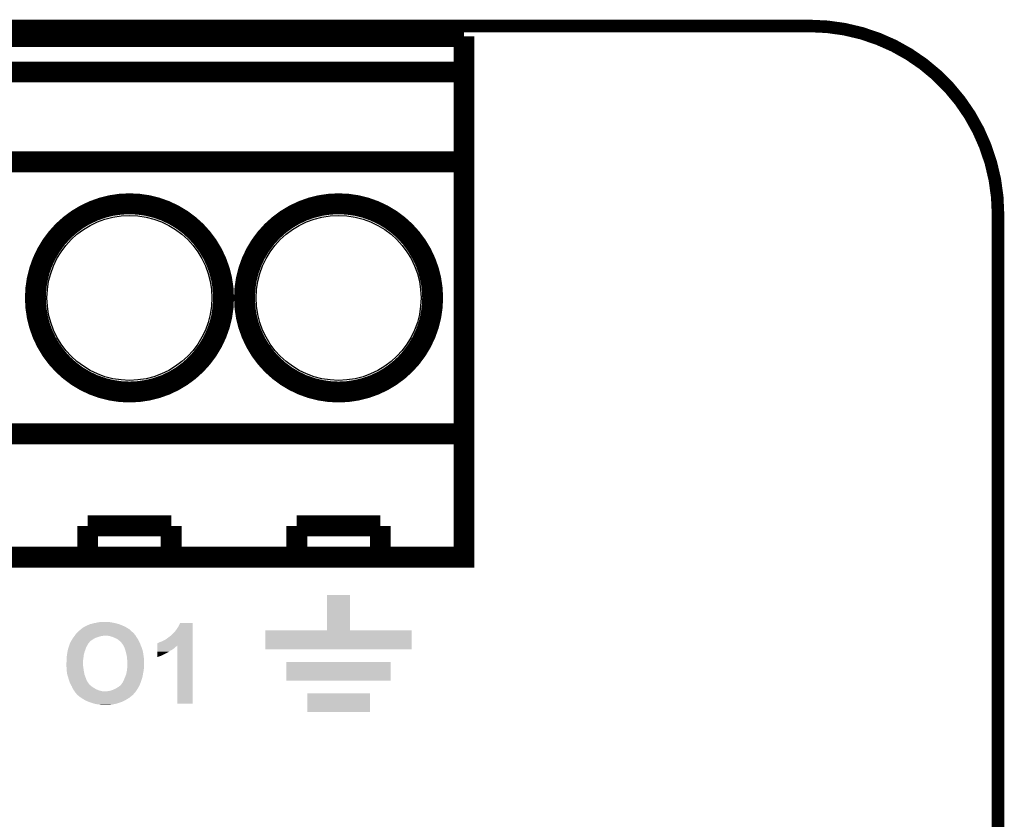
# Model space of a CAD drawing. Extents: x -1.3 to 24.2, y -3.9 to 39.2.
# Tile 42 of 42: x 12.2 to 24.2, y 29.5 to 39.2. Entities that reach past the tile are written whole.
import ezdxf

# ---------------------------------------------------------------- set-up
doc = ezdxf.new("R2010")
doc.units = 0
doc.layers.get('0').update_dxf_attribs({"linetype": 'CONTINUOUS'})
for name, color, linetype in [('DAC_20_CLICK_V100_GKO', 5, 'CONTINUOUS'), ('DAC_20_CLICK_V100_GTO', 14, 'CONTINUOUS'), ('DAC_20_CLICK_V100_GTS', 12, 'CONTINUOUS')]:
    doc.layers.add(name, color=color, linetype=linetype)

# ---------------------------------------------------------------- blocks, each defined once
blk = doc.blocks.new('ROUND_22')
blk.add_circle((0, 0), 1.002)

msp = doc.modelspace()

# ---------------------------------------------------------------- linework, layer by layer
at = {"layer": 'DAC_20_CLICK_V100_GKO', "const_width": 0.1524}
for points in [[(1.016, 39.116), (21.844, 39.116)], [(24.13, -1.27), (24.13, 36.83)]]:
    msp.add_lwpolyline(points, dxfattribs=at)
msp.add_lwpolyline([(24.13, 36.83, 0.4142136), (21.844, 39.116)], format="xyb", dxfattribs=at)
at = {"layer": 'DAC_20_CLICK_V100_GTO', "const_width": 0.254}
for points in [[(12.05484, 38.989), (17.64284, 38.989)], [(12.05484, 32.6644), (17.64284, 32.6644), (17.64284, 38.989)], [(12.05484, 38.5572), (17.64284, 38.5572)], [(12.05484, 37.465), (17.64284, 37.465)], [(12.05484, 34.163), (17.64284, 34.163)], [(13.07084, 33.0454), (14.08684, 33.0454)], [(13.07084, 32.6644), (13.07084, 33.0454)], [(14.08684, 32.6644), (14.08684, 33.0454)], [(15.61084, 33.0454), (16.62684, 33.0454)], [(15.61084, 32.6644), (15.61084, 33.0454)], [(16.62684, 32.6644), (16.62684, 33.0454)]]:
    msp.add_lwpolyline(points, dxfattribs=at)
for points in [[(12.43584, 35.814, 1), (14.72184, 35.814, 1)], [(14.97584, 35.814, 1), (17.26184, 35.814, 1)]]:
    msp.add_lwpolyline(points, format="xyb", close=True, dxfattribs=at)
at = {"layer": 'DAC_20_CLICK_V100_GTO'}
for points in [[(15.97914, 31.775426), (15.979164, 32.207174), (16.258566, 31.775426), (16.25854, 32.207174)], [(15.979164, 32.207174), (15.979166, 32.2072), (16.25854, 32.207174), (15.979166, 32.2072)], [(13.01242, 31.80842), (13.022582, 31.81604), (13.54836, 31.80842), (13.534392, 31.81604)], [(13.022582, 31.81604), (13.037822, 31.82366), (13.534392, 31.81604), (13.520422, 31.82366)], [(13.037822, 31.82366), (13.063222, 31.83636), (13.520422, 31.82366), (13.48994, 31.83636)], [(13.063222, 31.83636), (13.073384, 31.84144), (13.48994, 31.83636), (13.478766, 31.84144)], [(13.073384, 31.84144), (13.075922, 31.841442), (13.478766, 31.84144), (13.478762, 31.841442)], [(13.075922, 31.841442), (13.08354, 31.84398), (13.478762, 31.841442), (13.473178, 31.84398)], [(13.08354, 31.84398), (13.093698, 31.84906), (13.473178, 31.84398), (13.462002, 31.84906)], [(13.093698, 31.84906), (13.098782, 31.851602), (13.462002, 31.84906), (13.452682, 31.851602)], [(13.098782, 31.851602), (13.10894, 31.85414), (13.452682, 31.851602), (13.443376, 31.85414)], [(13.10894, 31.85414), (13.121642, 31.856682), (13.443376, 31.85414), (13.434054, 31.856682)], [(13.121642, 31.856682), (13.134342, 31.86176), (13.434054, 31.856682), (13.415434, 31.86176)], [(13.134342, 31.86176), (13.14958, 31.8643), (13.415434, 31.86176), (13.40612, 31.8643)], [(13.14958, 31.8643), (13.16482, 31.86684), (13.40612, 31.8643), (13.39342, 31.86684)], [(13.16482, 31.86684), (13.176672, 31.86938), (13.39342, 31.86684), (13.38072, 31.86938)], [(13.176672, 31.86938), (13.20038, 31.87446), (13.38072, 31.86938), (13.35786, 31.87446)], [(13.20038, 31.87446), (13.2207, 31.877), (13.35786, 31.87446), (13.335, 31.877)], [(13.2207, 31.877), (13.241022, 31.87954), (13.335, 31.877), (13.31722, 31.87954)], [(14.163042, 31.80588), (14.18082, 31.83636), (14.348458, 31.80588), (14.348458, 31.83636)], [(14.18082, 31.83636), (14.196064, 31.866814), (14.348458, 31.83636), (14.34846, 31.866814)], [(14.196064, 31.866814), (14.196078, 31.86684), (14.34846, 31.866814), (14.196078, 31.86684)], [(12.898754, 31.69158), (12.906372, 31.701738), (13.18514, 31.69158), (13.21562, 31.701738)], [(12.906372, 31.701738), (12.90828, 31.70428), (13.21562, 31.701738), (13.224938, 31.70428)], [(12.90828, 31.70428), (12.911836, 31.70936), (13.224938, 31.70428), (13.243562, 31.70936)], [(12.911836, 31.70936), (12.913614, 31.7119), (13.253722, 31.70936), (13.266422, 31.7119)], [(12.913614, 31.7119), (12.920726, 31.72206), (13.654194, 31.7119), (13.64742, 31.72206)], [(12.920726, 31.72206), (12.926062, 31.729682), (13.64742, 31.72206), (13.639804, 31.729682)], [(12.926062, 31.729684), (12.935084, 31.739834), (13.639802, 31.729684), (13.634718, 31.739834)], [(12.926062, 31.729682), (12.926062, 31.729684), (13.639804, 31.729682), (13.639802, 31.729684)], [(12.935084, 31.739834), (12.937346, 31.742378), (13.634718, 31.739834), (13.629644, 31.742378)], [(12.937346, 31.742378), (12.939606, 31.74492), (13.629644, 31.742378), (13.6271, 31.74492)], [(12.939606, 31.74492), (12.94638, 31.75254), (13.6271, 31.74492), (13.618634, 31.75254)], [(12.94638, 31.75254), (12.956542, 31.762702), (13.618634, 31.75254), (13.607344, 31.762702)], [(12.956542, 31.762702), (12.96924, 31.77286), (13.607344, 31.762702), (13.596056, 31.77286)], [(12.96924, 31.77286), (12.98448, 31.78556), (13.596056, 31.77286), (13.581946, 31.78556)], [(12.98448, 31.78556), (12.990402, 31.790638), (13.581946, 31.78556), (13.576302, 31.790638)], [(12.990402, 31.790638), (13.002258, 31.8008), (13.576302, 31.790638), (13.560334, 31.8008)], [(13.002258, 31.8008), (13.01242, 31.80842), (13.560334, 31.8008), (13.54836, 31.80842)], [(13.329922, 31.70936), (13.30706, 31.7119), (13.655888, 31.70936), (13.654194, 31.7119)], [(13.338806, 31.706822), (13.329922, 31.70936), (13.657578, 31.706822), (13.655888, 31.70936)], [(13.3477, 31.70428), (13.338806, 31.706822), (13.659032, 31.70428), (13.657578, 31.706822)], [(13.368022, 31.699198), (13.3477, 31.70428), (13.661936, 31.699198), (13.659032, 31.70428)], [(13.39241, 31.689038), (13.368022, 31.699198), (13.66774, 31.689038), (13.661936, 31.699198)], [(14.0462, 31.6865), (14.07668, 31.709362), (14.348454, 31.6865), (14.348454, 31.709362)], [(14.07668, 31.709362), (14.079222, 31.7119), (14.348454, 31.709362), (14.348454, 31.7119)], [(14.079222, 31.7119), (14.081766, 31.711906), (14.348454, 31.7119), (14.348454, 31.711906)], [(14.081766, 31.711906), (14.12494, 31.755082), (14.348454, 31.711906), (14.348456, 31.755082)], [(14.12494, 31.755082), (14.14272, 31.77794), (14.348456, 31.755082), (14.348456, 31.77794)], [(14.14272, 31.77794), (14.163042, 31.80588), (14.348456, 31.77794), (14.348458, 31.80588)], [(15.22984, 31.546826), (15.229864, 31.775374), (17.007814, 31.546826), (17.00784, 31.775374)], [(15.229864, 31.775374), (15.229866, 31.7754), (17.00784, 31.775374), (16.258566, 31.7754)], [(15.229866, 31.7754), (15.97914, 31.775426), (16.258566, 31.7754), (16.258566, 31.775426)], [(12.837756, 31.56458), (12.842238, 31.579818), (13.05052, 31.56458), (13.05814, 31.579818)], [(12.842238, 31.579818), (12.84224, 31.57982), (13.05814, 31.579818), (13.05814, 31.57982)], [(12.84224, 31.57982), (12.846472, 31.59252), (13.05814, 31.57982), (13.06576, 31.59252)], [(12.846472, 31.59252), (12.853246, 31.612842), (13.06576, 31.59252), (13.075922, 31.612842)], [(12.853246, 31.612842), (12.85494, 31.617924), (13.075922, 31.612842), (13.079312, 31.617924)], [(12.85494, 31.617924), (12.854966, 31.62046), (13.079312, 31.617924), (13.081004, 31.62046)], [(12.854966, 31.62046), (12.855246, 31.620462), (13.081004, 31.62046), (13.081006, 31.620462)], [(12.855246, 31.620462), (12.857486, 31.620478), (13.081006, 31.620462), (13.081036, 31.620478)], [(12.857486, 31.620478), (12.858754, 31.623014), (13.081036, 31.620478), (13.08608, 31.623014)], [(12.858754, 31.623014), (12.86002, 31.625544), (13.08608, 31.623014), (13.086084, 31.625544)], [(12.86002, 31.62808), (12.860024, 31.630626), (13.08862, 31.62808), (13.09074, 31.630626)], [(12.86002, 31.625546), (12.86002, 31.62808), (13.086086, 31.625546), (13.08862, 31.62808)], [(12.86002, 31.625544), (12.86002, 31.625546), (13.086084, 31.625544), (13.086086, 31.625546)], [(12.860024, 31.630626), (12.868486, 31.643322), (13.09074, 31.630626), (13.101322, 31.643322)], [(12.868486, 31.643322), (12.870178, 31.645858), (13.101322, 31.643322), (13.104364, 31.645858)], [(12.870178, 31.645858), (12.875986, 31.656022), (13.104364, 31.645858), (13.116562, 31.656022)], [(12.875986, 31.656022), (12.88034, 31.66364), (13.116562, 31.656022), (13.129894, 31.66364)], [(12.88034, 31.66364), (12.881926, 31.66618), (13.129894, 31.66364), (13.13434, 31.66618)], [(12.881926, 31.66618), (12.888276, 31.676338), (13.13434, 31.66618), (13.149578, 31.676338)], [(12.888276, 31.676338), (12.89304, 31.683958), (13.149578, 31.676338), (13.16291, 31.683958)], [(12.89304, 31.683958), (12.894946, 31.686502), (13.16291, 31.683958), (13.167362, 31.686502)], [(12.894946, 31.686502), (12.898754, 31.69158), (13.167362, 31.686502), (13.18514, 31.69158)], [(13.3985, 31.6865), (13.39241, 31.689038), (13.669554, 31.6865), (13.66774, 31.689038)], [(13.41628, 31.67888), (13.3985, 31.6865), (13.674998, 31.67888), (13.669554, 31.6865)], [(13.42898, 31.67126), (13.41628, 31.67888), (13.680442, 31.67126), (13.674998, 31.67888)], [(13.441682, 31.663638), (13.42898, 31.67126), (13.684676, 31.663638), (13.680442, 31.67126)], [(13.449302, 31.65602), (13.441682, 31.663638), (13.688908, 31.65602), (13.684676, 31.663638)], [(13.459458, 31.6484), (13.449302, 31.65602), (13.69314, 31.6484), (13.688908, 31.65602)], [(13.45946, 31.648398), (13.459458, 31.6484), (13.693142, 31.648398), (13.69314, 31.6484)], [(13.472164, 31.635698), (13.45946, 31.648398), (13.699492, 31.635698), (13.693142, 31.648398)], [(13.47724, 31.633158), (13.472164, 31.635698), (13.700762, 31.633158), (13.699492, 31.635698)], [(13.47978, 31.630614), (13.47724, 31.633158), (13.702034, 31.630614), (13.700762, 31.633158)], [(13.479784, 31.628076), (13.47978, 31.630614), (13.703302, 31.628076), (13.702034, 31.630614)], [(13.484016, 31.622998), (13.479784, 31.628076), (13.70584, 31.622998), (13.703302, 31.628076)], [(13.49248, 31.61284), (13.484016, 31.622998), (13.709536, 31.61284), (13.70584, 31.622998)], [(13.505178, 31.595062), (13.49248, 31.61284), (13.716, 31.595062), (13.709536, 31.61284)], [(13.50518, 31.595058), (13.505178, 31.595062), (13.716002, 31.595058), (13.716, 31.595062)], [(13.51534, 31.57474), (13.50518, 31.595058), (13.724468, 31.57474), (13.716002, 31.595058)], [(13.919218, 31.57728), (13.91922, 31.584898), (14.142718, 31.57728), (14.150344, 31.584898)], [(13.919218, 31.569658), (13.919218, 31.57728), (14.13256, 31.569658), (14.142718, 31.57728)], [(13.91922, 31.58996), (13.919226, 31.62046), (14.348452, 31.58996), (14.348452, 31.62046)], [(13.91922, 31.584898), (13.91922, 31.58996), (14.150344, 31.584898), (14.160466, 31.58996)], [(13.919226, 31.62046), (13.92174, 31.620486), (14.348452, 31.62046), (14.348452, 31.620486)], [(13.92174, 31.620486), (13.921766, 31.623), (14.348452, 31.620486), (14.348452, 31.623)], [(13.921766, 31.623), (13.926824, 31.623002), (14.348452, 31.623), (14.348452, 31.623002)], [(13.926824, 31.623002), (13.94714, 31.63316), (14.348452, 31.623002), (14.348452, 31.63316)], [(13.94714, 31.63316), (13.96746, 31.64078), (14.348452, 31.63316), (14.348454, 31.64078)], [(13.96746, 31.64078), (13.99032, 31.65094), (14.348454, 31.64078), (14.348454, 31.65094)], [(13.99032, 31.65094), (14.018262, 31.66618), (14.348454, 31.65094), (14.348454, 31.66618)], [(14.018262, 31.66618), (14.0462, 31.6865), (14.348454, 31.66618), (14.348454, 31.6865)], [(14.1605, 30.886426), (14.160466, 31.58996), (14.348434, 30.886426), (14.348452, 31.58996)], [(12.81684, 31.45536), (12.817516, 31.460438), (13.021656, 31.45536), (13.02258, 31.460438)], [(12.817516, 31.460438), (12.820904, 31.485842), (13.02258, 31.460438), (13.025122, 31.485842)], [(12.820904, 31.485842), (12.82192, 31.49346), (13.025122, 31.485842), (13.02766, 31.49346)], [(12.82192, 31.49346), (12.824608, 31.5087), (13.02766, 31.49346), (13.032738, 31.5087)], [(12.824608, 31.5087), (12.828194, 31.529022), (13.032738, 31.5087), (13.037822, 31.529022)], [(12.828194, 31.529022), (12.82954, 31.536642), (13.037822, 31.529022), (13.041088, 31.536642)], [(12.82954, 31.536642), (12.832526, 31.5468), (13.041088, 31.536642), (13.045442, 31.5468)], [(12.832526, 31.5468), (12.837756, 31.56458), (13.045442, 31.5468), (13.05052, 31.56458)], [(13.51915, 31.564582), (13.51534, 31.57474), (13.7287, 31.564582), (13.724468, 31.57474)], [(13.52296, 31.554422), (13.51915, 31.564582), (13.731826, 31.554422), (13.7287, 31.564582)], [(13.529684, 31.53156), (13.52296, 31.554422), (13.73886, 31.53156), (13.731826, 31.554422)], [(13.53566, 31.51124), (13.529684, 31.53156), (13.743216, 31.51124), (13.73886, 31.53156)], [(13.53947, 31.496), (13.53566, 31.51124), (13.74648, 31.496), (13.743216, 31.51124)], [(13.54582, 31.470598), (13.53947, 31.496), (13.749868, 31.470598), (13.74648, 31.496)], [(13.547634, 31.4579), (13.54582, 31.470598), (13.75156, 31.4579), (13.749868, 31.470598)], [(13.5509, 31.435038), (13.547634, 31.4579), (13.754418, 31.435038), (13.75156, 31.4579)], [(13.9192, 31.452854), (13.919202, 31.4706), (13.9192, 31.452854), (13.969998, 31.4706)], [(13.919202, 31.4706), (13.919206, 31.503622), (13.969998, 31.4706), (14.03604, 31.503622)], [(13.919206, 31.503622), (13.919208, 31.51632), (14.03604, 31.503622), (14.05636, 31.51632)], [(13.919208, 31.51632), (13.91921, 31.52902), (14.05636, 31.51632), (14.074138, 31.52902)], [(13.91921, 31.52902), (13.919212, 31.539182), (14.074138, 31.52902), (14.091922, 31.539182)], [(13.919212, 31.539182), (13.919216, 31.5595), (14.091922, 31.539182), (14.1224, 31.5595)], [(13.919216, 31.5595), (13.919218, 31.569658), (14.1224, 31.5595), (14.13256, 31.569658)], [(17.007814, 31.5468), (15.22984, 31.546826), (17.007814, 31.5468), (17.007814, 31.546826)], [(12.81176, 31.381702), (12.8143, 31.391862), (13.01496, 31.381702), (13.01496, 31.391862)], [(12.81176, 31.366458), (12.81176, 31.381702), (13.01496, 31.366458), (13.01496, 31.381702)], [(12.81303, 31.346142), (12.81176, 31.366458), (13.01496, 31.346142), (13.01496, 31.366458)], [(12.813824, 31.333438), (12.81303, 31.346142), (13.0175, 31.333438), (13.01496, 31.346142)], [(12.8143, 31.419802), (12.816416, 31.4325), (13.016344, 31.419802), (13.0175, 31.4325)], [(12.8143, 31.40456), (12.8143, 31.419802), (13.01496, 31.40456), (13.016344, 31.419802)], [(12.8143, 31.391862), (12.8143, 31.40456), (13.01496, 31.391862), (13.01496, 31.40456)], [(12.816416, 31.4325), (12.81684, 31.435042), (13.0175, 31.4325), (13.017962, 31.435042)], [(12.81684, 31.435042), (12.81684, 31.45536), (13.017962, 31.435042), (13.021656, 31.45536)], [(13.5509, 31.419798), (13.5509, 31.435038), (13.756324, 31.419798), (13.754418, 31.435038)], [(13.551324, 31.417258), (13.5509, 31.419798), (13.75664, 31.417258), (13.756324, 31.419798)], [(13.55344, 31.404558), (13.551324, 31.417258), (13.75664, 31.404558), (13.75664, 31.417258)], [(13.55238, 31.33344), (13.55344, 31.34614), (13.75664, 31.33344), (13.75664, 31.34614)], [(13.55344, 31.34614), (13.55344, 31.404558), (13.75664, 31.34614), (13.75664, 31.404558)], [(15.48384, 31.165826), (15.483864, 31.394374), (16.753814, 31.165826), (16.75384, 31.394374)], [(15.483864, 31.394374), (15.483866, 31.3944), (16.75384, 31.394374), (15.483866, 31.3944)], [(12.814936, 31.31566), (12.813824, 31.333438), (13.02004, 31.31566), (13.0175, 31.333438)], [(12.815888, 31.30042), (12.814936, 31.31566), (13.02258, 31.30042), (13.02004, 31.31566)], [(12.81684, 31.28518), (12.815888, 31.30042), (13.024486, 31.28518), (13.02258, 31.30042)], [(12.817518, 31.2801), (12.81684, 31.28518), (13.02512, 31.2801), (13.024486, 31.28518)], [(12.82192, 31.247082), (12.817518, 31.2801), (13.031312, 31.247082), (13.02512, 31.2801)], [(12.824098, 31.239462), (12.82192, 31.247082), (13.03274, 31.239462), (13.031312, 31.247082)], [(12.83208, 31.21152), (12.824098, 31.239462), (13.043218, 31.21152), (13.03274, 31.239462)], [(13.525816, 31.208978), (13.538198, 31.241998), (13.73632, 31.208978), (13.742322, 31.241998)], [(13.538198, 31.241998), (13.54328, 31.26486), (13.742322, 31.241998), (13.74648, 31.26486)], [(13.54328, 31.26486), (13.54836, 31.29026), (13.74648, 31.26486), (13.751558, 31.29026)], [(13.54836, 31.290262), (13.550646, 31.31312), (13.75156, 31.290262), (13.7541, 31.31312)], [(13.54836, 31.29026), (13.54836, 31.290262), (13.751558, 31.29026), (13.75156, 31.290262)], [(13.550646, 31.31312), (13.5509, 31.31566), (13.7541, 31.31312), (13.754416, 31.31566)], [(13.5509, 31.31566), (13.55238, 31.33344), (13.754416, 31.31566), (13.75664, 31.33344)], [(12.835988, 31.19882), (12.83208, 31.21152), (13.04798, 31.19882), (13.043218, 31.21152)], [(12.84224, 31.1785), (12.835988, 31.19882), (13.054754, 31.1785), (13.04798, 31.19882)], [(12.843088, 31.175962), (12.84224, 31.1785), (13.0556, 31.175962), (13.054754, 31.1785)], [(12.849014, 31.15818), (12.843088, 31.175962), (13.06576, 31.15818), (13.0556, 31.175962)], [(12.8524, 31.148022), (12.849014, 31.15818), (13.07211, 31.148022), (13.06576, 31.15818)], [(12.857018, 31.137862), (12.8524, 31.148022), (13.07846, 31.137862), (13.07211, 31.148022)], [(12.863944, 31.122624), (12.857018, 31.137862), (13.091156, 31.122624), (13.07846, 31.137862)], [(12.865094, 31.120094), (12.863944, 31.122624), (13.09116, 31.120094), (13.091156, 31.122624)], [(12.8651, 31.12008), (12.865094, 31.120094), (13.091188, 31.12008), (13.09116, 31.120094)], [(12.86651, 31.117542), (12.8651, 31.12008), (13.096234, 31.117542), (13.091188, 31.12008)], [(12.86933, 31.112466), (12.86651, 31.117542), (13.098778, 31.112466), (13.096234, 31.117542)], [(12.870744, 31.109922), (12.86933, 31.112466), (13.103856, 31.109922), (13.098778, 31.112466)], [(12.874978, 31.102302), (12.870744, 31.109922), (13.11148, 31.102302), (13.103856, 31.109922)], [(12.8778, 31.09722), (12.874978, 31.102302), (13.118256, 31.09722), (13.11148, 31.102302)], [(13.449298, 31.092138), (13.46454, 31.10484), (13.691866, 31.092138), (13.698218, 31.10484)], [(13.46454, 31.10484), (13.4747, 31.115), (13.698218, 31.10484), (13.7033, 31.115)], [(13.4747, 31.115), (13.479774, 31.120074), (13.7033, 31.115), (13.705414, 31.120074)], [(13.479774, 31.120074), (13.47978, 31.122614), (13.705414, 31.120074), (13.706472, 31.122614)], [(13.47978, 31.122614), (13.484858, 31.127698), (13.706472, 31.122614), (13.70859, 31.127698)], [(13.484858, 31.127698), (13.48994, 31.13532), (13.70859, 31.127698), (13.711766, 31.13532)], [(13.48994, 31.13532), (13.497558, 31.145478), (13.711766, 31.13532), (13.715998, 31.145478)], [(13.497558, 31.145482), (13.50264, 31.158182), (13.716, 31.145482), (13.720232, 31.158182)], [(13.497558, 31.145478), (13.497558, 31.145482), (13.715998, 31.145478), (13.716, 31.145482)], [(13.50264, 31.158182), (13.51026, 31.170878), (13.720232, 31.158182), (13.724464, 31.170878)], [(13.51026, 31.170878), (13.511954, 31.17596), (13.724464, 31.170878), (13.72616, 31.17596)], [(13.511954, 31.17596), (13.51534, 31.186118), (13.72616, 31.17596), (13.729284, 31.186118)], [(13.51534, 31.186118), (13.52296, 31.20136), (13.729284, 31.186118), (13.733974, 31.20136)], [(13.52296, 31.20136), (13.525816, 31.208978), (13.733974, 31.20136), (13.73632, 31.208978)], [(16.753814, 31.1658), (15.48384, 31.165826), (16.753814, 31.1658), (16.753814, 31.165826)], [(12.882316, 31.08706), (12.8778, 31.09722), (13.1318, 31.08706), (13.118256, 31.09722)], [(12.885704, 31.07944), (12.882316, 31.08706), (13.1445, 31.07944), (13.1318, 31.08706)], [(12.88796, 31.074362), (12.885704, 31.07944), (13.152482, 31.074362), (13.1445, 31.07944)], [(12.895216, 31.061662), (12.88796, 31.074362), (13.17244, 31.061662), (13.152482, 31.074362)], [(12.898118, 31.05658), (12.895216, 31.061662), (13.18565, 31.05658), (13.17244, 31.061662)], [(12.903564, 31.048958), (12.898118, 31.05658), (13.20546, 31.048958), (13.18565, 31.05658)], [(12.907192, 31.04388), (12.903564, 31.048958), (13.22324, 31.04388), (13.20546, 31.048958)], [(12.91082, 31.0388), (12.907192, 31.04388), (13.24356, 31.0388), (13.22324, 31.04388)], [(12.912514, 31.03626), (12.91082, 31.0388), (13.26388, 31.03626), (13.24356, 31.0388)], [(12.919288, 31.026098), (12.912514, 31.03626), (13.649958, 31.026098), (13.656732, 31.03626)], [(12.92098, 31.02356), (12.919288, 31.026098), (13.647672, 31.02356), (13.649958, 31.026098)], [(12.928598, 31.015936), (12.92098, 31.02356), (13.640812, 31.015936), (13.647672, 31.02356)], [(12.933682, 31.005786), (12.928598, 31.015936), (13.631678, 31.005786), (13.640812, 31.015936)], [(12.938742, 31.003246), (12.933682, 31.005786), (13.629392, 31.003246), (13.631678, 31.005786)], [(12.93876, 31.000702), (12.938742, 31.003246), (13.627102, 31.000702), (13.629392, 31.003246)], [(12.938766, 31.000698), (12.93876, 31.000702), (13.6271, 31.000698), (13.627102, 31.000702)], [(12.941592, 30.998154), (12.938766, 31.000698), (13.627082, 30.998154), (13.6271, 31.000698)], [(12.94441, 30.995618), (12.941592, 30.998154), (13.622024, 30.995618), (13.627082, 30.998154)], [(12.952874, 30.988), (12.94441, 30.995618), (13.614398, 30.988), (13.622024, 30.995618)], [(12.96134, 30.98038), (12.952874, 30.988), (13.60424, 30.98038), (13.614398, 30.988)], [(12.964158, 30.977842), (12.96134, 30.98038), (13.601066, 30.977842), (13.60424, 30.98038)], [(13.304518, 31.03626), (13.314678, 31.0388), (13.656732, 31.03626), (13.658426, 31.0388)], [(13.327378, 31.0388), (13.35278, 31.04642), (13.658426, 31.0388), (13.663506, 31.04642)], [(13.35278, 31.04642), (13.383258, 31.05658), (13.663506, 31.04642), (13.67028, 31.05658)], [(13.383258, 31.05658), (13.3985, 31.0642), (13.67028, 31.05658), (13.675128, 31.0642)], [(13.3985, 31.0642), (13.41628, 31.07182), (13.675128, 31.0642), (13.679976, 31.07182)], [(13.41628, 31.07182), (13.43152, 31.08198), (13.679976, 31.07182), (13.68644, 31.08198)], [(13.43152, 31.08198), (13.435964, 31.08452), (13.68644, 31.08198), (13.688058, 31.08452)], [(13.435964, 31.08452), (13.449298, 31.092138), (13.688058, 31.08452), (13.691866, 31.092138)], [(15.73784, 30.784826), (15.737864, 31.013374), (16.499814, 30.784826), (16.49984, 31.013374)], [(15.737864, 31.013374), (15.737866, 31.0134), (16.49984, 31.013374), (15.737866, 31.0134)], [(12.97464, 30.97022), (12.964158, 30.977842), (13.59154, 30.97022), (13.601066, 30.977842)], [(12.992102, 30.95752), (12.97464, 30.97022), (13.5763, 30.95752), (13.59154, 30.97022)], [(12.992106, 30.957518), (12.992102, 30.95752), (13.576298, 30.957518), (13.5763, 30.95752)], [(13.008068, 30.94736), (12.992106, 30.957518), (13.55852, 30.94736), (13.576298, 30.957518)], [(13.02004, 30.93974), (13.008068, 30.94736), (13.546326, 30.93974), (13.55852, 30.94736)], [(13.02935, 30.934662), (13.02004, 30.93974), (13.5382, 30.934662), (13.546326, 30.93974)], [(13.04798, 30.9245), (13.02935, 30.934662), (13.517876, 30.9245), (13.5382, 30.934662)], [(13.07592, 30.9118), (13.04798, 30.9245), (13.492476, 30.9118), (13.517876, 30.9245)], [(13.08354, 30.90926), (13.07592, 30.9118), (13.487398, 30.90926), (13.492476, 30.9118)], [(13.1064, 30.90164), (13.08354, 30.90926), (13.466444, 30.90164), (13.487398, 30.90926)], [(13.113386, 30.8991), (13.1064, 30.90164), (13.45946, 30.8991), (13.466444, 30.90164)], [(13.13434, 30.89148), (13.113386, 30.8991), (13.436594, 30.89148), (13.45946, 30.8991)], [(13.143646, 30.888942), (13.13434, 30.89148), (13.42898, 30.888942), (13.436594, 30.89148)], [(13.16228, 30.88386), (13.143646, 30.888942), (13.406962, 30.88386), (13.42898, 30.888942)], [(13.174982, 30.88132), (13.16228, 30.88386), (13.39596, 30.88132), (13.406962, 30.88386)], [(13.187682, 30.87878), (13.174982, 30.88132), (13.384106, 30.87878), (13.39596, 30.88132)], [(13.210538, 30.87624), (13.187682, 30.87878), (13.372252, 30.87624), (13.384106, 30.87878)], [(13.220698, 30.8737), (13.210538, 30.87624), (13.3604, 30.8737), (13.372252, 30.87624)], [(13.230858, 30.87116), (13.220698, 30.8737), (13.342618, 30.87116), (13.3604, 30.8737)], [(13.263878, 30.86862), (13.251178, 30.87116), (13.324838, 30.86862), (13.342618, 30.87116)], [(14.348434, 30.8864), (14.1605, 30.886426), (14.348434, 30.8864), (14.348434, 30.886426)], [(16.499814, 30.7848), (15.73784, 30.784826), (16.499814, 30.7848), (16.499814, 30.784826)]]:
    msp.add_solid(points, dxfattribs=at)

# ---------------------------------------------------------------- block references
at = {"layer": 'DAC_20_CLICK_V100_GTS'}
for p in [(13.57884, 35.814), (16.11884, 35.814)]:
    msp.add_blockref('ROUND_22', p, dxfattribs=at)

doc.saveas('drawing.dxf')
